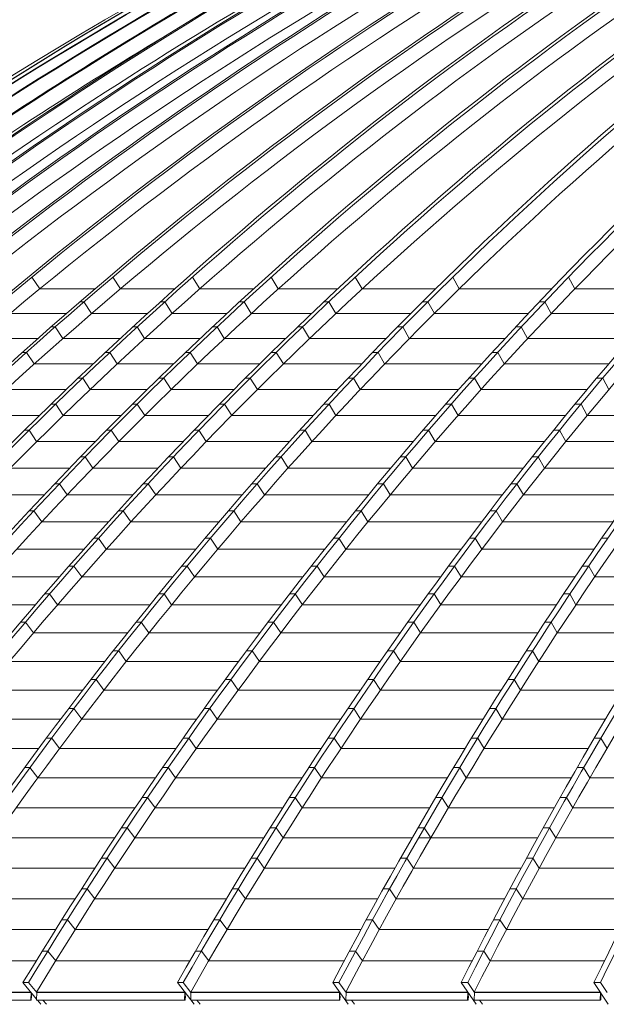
# Model space of a CAD drawing. Header units: millimetres. Extents: x 98865 to 469195, y -12752 to 43452.
# Tile 32 of 98: x 272871 to 276113, y 29837 to 35283. Entities that reach past the tile are written whole.
import ezdxf

# ---------------------------------------------------------------- set-up
doc = ezdxf.new("R2010")
doc.units = ezdxf.units.MM
doc.header["$LTSCALE"] = 0.05
doc.layers.get('0').update_dxf_attribs({"lineweight": 0})

# ---------------------------------------------------------------- blocks, each defined once
blk = doc.blocks.new('fjhhjhjj')
at = {"elevation": -8576.5}
for points in [[(46762.6, 15673.5, -0.18771), (62936.6, 24280.2)], [(62953.8, 24280.2, 0.039118), (59038.2, 23497.9, 0.036586), (55573.4, 22237.1, 0.039025), (52351.5, 20487.6, 0.039239), (49379.8, 18282.2, 0.036518), (46781.5, 15673.5)], [(62959.3, 24280.2, 0.039305), (59064, 23497.9, 0.0367), (55616.1, 22237.1, 0.036614), (52391.6, 20487.6, 0.036612), (49451.2, 18282.2, 0.036513), (46864.8, 15673.5)], [(62984.3, 24280.2, 0.039575), (59118, 23497.9, 0.036909), (55695.6, 22237.1, 0.036762), (52495.1, 20487.6, 0.036687), (49576.5, 18282.2, 0.01823), (48246.7, 17026.1, 0.018268), (47009.3, 15673.5)], [(62991.2, 24280.2, 0.039575), (59124.9, 23497.9, 0.036909), (55702.5, 22237.1, 0.036762), (52502, 20487.6, 0.036687), (49583.4, 18282.2, 0.03651), (47016.2, 15673.5)], [(63027.4, 24280.2, 0.039972), (59202.9, 23497.9, 0.018833), (57486.5, 22930.4, 0.018369), (55817.6, 22237.1, 0.018694), (54204.5, 21422.1, 0.018271), (52651.7, 20487.6, 0.018633), (51167.7, 19438.1, 0.01815), (49764.7, 18282.2, 0.018462), (48449.2, 17026.1, 0.018027), (47225.3, 15673.5)], [(63039.4, 24280.2, 0.040592), (59278.5, 23497.9, 0.037721), (55950.6, 22237.1, 0.038047), (52843.8, 20487.6, 0.037763), (50001.6, 18282.2, 0.036483), (47506, 15673.5)], [(63132.9, 24280.2, 0.040969), (59410, 23497.9, 0.037974), (56114.6, 22237.1, 0.037501), (53032.7, 20487.6, 0.037043), (50222.4, 18282.2, 0.036462), (47750.4, 15673.5)], [(63146.5, 24280.2, 0.040969), (59423.6, 23497.9, 0.037974), (56128.2, 22237.1, 0.037501), (53046.3, 20487.6, 0.037043), (50236, 18282.2, 0.036462), (47764, 15673.5)], [(63272.6, 24280.2, 0.041334), (59585.6, 23497.9, 0.038282), (56323.1, 22237.1, 0.037017), (53268, 20487.6, 0.036368), (50491, 18282.2, 0.036444), (48044.5, 15673.5)], [(63295, 24280.2, 0.042403), (59710.3, 23497.9, 0.039047), (56537.2, 22237.1, 0.038215), (53569.8, 20487.6, 0.037353), (50863.8, 18282.2, 0.036362), (48483.6, 15673.5)], [(63378.8, 24280.2, 0.043466), (59890.9, 23497.9, 0.039825), (56803.6, 22237.1, 0.038714), (53916.3, 20487.6, 0.037547), (51283.5, 18282.2, 0.036258), (48967.6, 15673.5)], [(63398.8, 24280.2, 0.043466), (59910.9, 23497.9, 0.039825), (56823.6, 22237.1, 0.038714), (53936.3, 20487.6, 0.037547), (51303.4, 18282.2, 0.036258), (48987.6, 15673.5)], [(63492.7, 24280.2, 0.044718), (60113.3, 23497.9, 0.040724), (57122, 22237.1, 0.039269), (54324.6, 20487.6, 0.037737), (51773.6, 18282.2, 0.036105), (49529.8, 15673.5)], [(63520.9, 24280.2, 0.046454), (60282.9, 23497.9, 0.041974), (57417.6, 22237.1, 0.039159), (54733.9, 20487.6, 0.037023), (52295.7, 18282.2, 0.035844), (50147.1, 15673.5)], [(63716, 24280.2, 0.047374), (60549.1, 23497.9, 0.042567), (57745.8, 22237.1, 0.040333), (55124.2, 20487.6, 0.038015), (52733.6, 18282.2, 0.035685), (50630.9, 15673.5)], [(63741.8, 24280.2, 0.047374), (60574.9, 23497.9, 0.042567), (57771.7, 22237.1, 0.040333), (55150.1, 20487.6, 0.038015), (52759.5, 18282.2, 0.035685), (50656.7, 15673.5)], [(63964.6, 24280.2, 0.048308), (60867.1, 23497.9, 0.043228), (58126.2, 22237.1, 0.039953), (55559.6, 20487.6, 0.037282), (53226.6, 18282.2, 0.035508), (51171.2, 15673.5)], [(64001.7, 24280.2, 0.050801), (61078.4, 23497.9, 0.044807), (58490.9, 22237.1, 0.041478), (56070.9, 20487.6, 0.038141), (53864.2, 18282.2, 0.034979), (51923.2, 15673.5)], [(64136.1, 24280.2, 0.05323), (61368.1, 23497.9, 0.046298), (58918, 22237.1, 0.042138), (56626.7, 20487.6, 0.038087), (54537.2, 18282.2, 0.03439), (52699.3, 15673.5)], [(64167.2, 24280.2, 0.053231), (61399.2, 23497.9, 0.046299), (58949.1, 22237.1, 0.042139), (56657.8, 20487.6, 0.038087), (54568.3, 18282.2, 0.03439), (52730.4, 15673.5)], [(64309.6, 24280.2, 0.056039), (61706.2, 23497.9, 0.047917), (59401.7, 22237.1, 0.042752), (57246.6, 20487.6, 0.037893), (55281.3, 18282.2, 0.033634), (53552.7, 15673.5)], [(64351.4, 24280.2, 0.059928), (61953.1, 23497.9, 0.050008), (59831, 22237.1, 0.042466), (57843.3, 20487.6, 0.036488), (56037.5, 18282.2, 0.03248), (54446.1, 15673.5)], [(64628.8, 24280.2, 0.061936), (62327.9, 23497.9, 0.050937), (60291.3, 22237.1, 0.043534), (58386.6, 20487.6, 0.037088), (56649.7, 18282.2, 0.031856), (55122, 15673.5)], [(64664.4, 24280.2, 0.061935), (62363.5, 23497.9, 0.050937), (60326.9, 22237.1, 0.043536), (58422.2, 20487.6, 0.037089), (56685.3, 18282.2, 0.031857), (55157.5, 15673.5)], [(64962.1, 24280.2, 0.064033), (62757.2, 23497.9, 0.051922), (60806.3, 22237.1, 0.042903), (58979.3, 20487.6, 0.0359), (57318.7, 18282.2, 0.031172), (55855.7, 15673.5)], [(62388.5, 24205.7, 0.033617), (59039.5, 23497.9, 0.036586), (55574.8, 22237.1, 0.039142), (52353.6, 20487.6, 0.039364), (49381.1, 18282.2, 0.036518), (46782.9, 15673.5)], [(62388.5, 24205.7, 0.033628), (59059.7, 23497.9, 0.0367), (55611.7, 22237.1, 0.036614), (52387.2, 20487.6, 0.036612), (49446.8, 18282.2, 0.036513), (46860.4, 15673.5)], [(62427.8, 24197.6, 0.033744), (59212.3, 23497.9, 0.037215), (55827, 22237.1, 0.036977), (52661, 20487.6, 0.018395), (51177.1, 19438.1, 0.036624), (48458.6, 17026.1, 0.018179), (47234.7, 15673.5)], [(62427.2, 24197.6, 0.034203), (59266.1, 23497.9, 0.037721), (55938.3, 22237.1, 0.038047), (52831.5, 20487.6, 0.037763), (49989.3, 18282.2, 0.036483), (47493.7, 15673.5)], [(62703.1, 24197.6, 0.035058), (59600.5, 23497.9, 0.038282), (56338, 22237.1, 0.037134), (53283.6, 20487.6, 0.036499), (50505.9, 18282.2, 0.036444), (48059.3, 15673.5)], [(62703.4, 24197.6, 0.035573), (59692.6, 23497.9, 0.039047), (56519.5, 22237.1, 0.038215), (53552.1, 20487.6, 0.037353), (50846.1, 18282.2, 0.036362), (48465.9, 15673.5)], [(62979.4, 24197.6, 0.037923), (60135.5, 23497.9, 0.040724), (57144.2, 22237.1, 0.039269), (54346.8, 20487.6, 0.037737), (51795.8, 18282.2, 0.036105), (49552, 15673.5)], [(62978.8, 24197.6, 0.039031), (60258.1, 23497.9, 0.041973), (57392.9, 22237.1, 0.039281), (54709.8, 20487.6, 0.037158), (52270.9, 18282.2, 0.035844), (50122.3, 15673.5)], [(63503.7, 24197.6, 0.0412), (60894, 23497.9, 0.043228), (58153.2, 22237.1, 0.040078), (55587.1, 20487.6, 0.037418), (53253.5, 18282.2, 0.035508), (51198.2, 15673.5)], [(63503.7, 24197.6, 0.042487), (61049.2, 23497.9, 0.044807), (58461.6, 22237.1, 0.041477), (56041.7, 20487.6, 0.038141), (53835, 18282.2, 0.034979), (51894, 15673.5)], [(63933.9, 24197.6, 0.047911), (61739, 23497.9, 0.047918), (59434.5, 22237.1, 0.042752), (57279.4, 20487.6, 0.037893), (55314.2, 18282.2, 0.033634), (53585.5, 15673.5)], [(63933.2, 24197.6, 0.050186), (61918.3, 23497.9, 0.050008), (59796.2, 22237.1, 0.042596), (57809, 20487.6, 0.036624), (56002.7, 18282.2, 0.03248), (54411.3, 15673.5)], [(64655.9, 24197.6, 0.055235), (62793.6, 23497.9, 0.051921), (60842.6, 22237.1, 0.043033), (59016.2, 20487.6, 0.036034), (57355.1, 18282.2, 0.031172), (55892.1, 15673.5)], [(64373.6, 24132.3, 0.054713), (62376.9, 23420, 0.05094), (60346.7, 22163.2, 0.043536), (58448.1, 20419.3, 0.037089), (56716.8, 18221, 0.031745), (55193.6, 15620.6)], [(63842.6, 24083.4, 0.0479), (61966.6, 23420, 0.050007), (59851.3, 22163.2, 0.043358), (57873.5, 20419.3, 0.037419), (56070, 18221, 0.032414), (54483.7, 15620.6)], [(62452, 23788, 0.020585), (61415.3, 23420, 0.046298), (58973, 22163.2, 0.042138), (56689, 20419.3, 0.038087), (54606.3, 18221, 0.034244), (52773.8, 15620.6)], [(61476, 23702.7, 0.013612), (60593.4, 23420, 0.042568), (57799, 22163.2, 0.040333), (55185.8, 20419.3, 0.038016), (52802.8, 18221, 0.035579), (50706.4, 15620.6)], [(61928.4, 23708.6, 0.014968), (61095.4, 23420, 0.044807), (58516.1, 22163.2, 0.041477), (56104, 20419.3, 0.038788), (53904.3, 18221, 0.034841), (51969.1, 15620.6)], [(60766.4, 23572.4, 0.006913), (60301.1, 23420, 0.041972), (57445.1, 22163.2, 0.040001), (54774.7, 20419.3, 0.037946), (52339.7, 18221, 0.035806), (50197.8, 15620.6)], [(61756.6, 23421.1, 0.000061), (61754, 23420, 0.047917), (59456.9, 22163.2, 0.042751), (57308.8, 20419.3, 0.037892), (55349.8, 18221, 0.033527), (53626.4, 15620.6)], [(59171.8, 23162.2, 0.030221), (56853.7, 22163.2, 0.038714), (53975.7, 20419.3, 0.037547), (51351.3, 18221, 0.036142), (49042.3, 15620.6)], [(60199.1, 23146.1, 0.03225), (58180.2, 22163.2, 0.04069), (55625.6, 20419.3, 0.038083), (53296.2, 18221, 0.035317), (51246.7, 15620.6)], [(58392.8, 22957.7, 0.022808), (56568.2, 22163.2, 0.038215), (53610.3, 20419.3, 0.037353), (50913, 18221, 0.036235), (48539.9, 15620.6)], [(58511.4, 22798.2, 0.018608), (57173.3, 22163.2, 0.039269), (54384.9, 20419.3, 0.037737), (51842.1, 18221, 0.035982), (49605, 15620.6)], [(56481.5, 22312, 0.003817), (56160.3, 22163.2, 0.037501), (53088.3, 20419.3, 0.037044), (50286.9, 18221, 0.036366), (47822.4, 15620.6)], [(56375.7, 22165.9, 0.000068), (56370.2, 22163.2, 0.037709), (53329.4, 20419.3, 0.037139), (50556.7, 18221, 0.036265), (48117.1, 15620.6)], [(55121.2, 21738.9, 0.027257), (52880.9, 20419.3, 0.036964), (50052.7, 18221, 0.036447), (47565, 15620.6)], [(53490.2, 20911.8, 0.009501), (52704.2, 20419.3, 0.036794), (49826.5, 18221, 0.036383), (47294.7, 15620.6)], [(52743.8, 15576.7), (51971.6, 15576.7, -0.423934), (51969.6, 15578.8), (51971, 15618.5)], [(52742.1, 15578.4, 0.959558), (52745.5, 15578.3)], [(52742.8, 15578.4, 1.002755), (52744.8, 15578.4)], [(53594.5, 15576.7), (52776.4, 15576.7, -0.423069), (52774.4, 15578.8), (52775.6, 15618.5)], [(53592.8, 15578.4, 0.959558), (53596.2, 15578.3)], [(53593.5, 15578.4, 1.002755), (53595.5, 15578.4)], [(54449.8, 15576.7), (53628.7, 15576.7, -0.423587), (53626.7, 15578.8), (53628, 15618.5)], [(54448.1, 15578.4, 0.959558), (54451.4, 15578.3)], [(54448.8, 15578.4, 1.002755), (54450.8, 15578.4)], [(55158.8, 15576.7), (54485.8, 15576.7, -0.424274), (54483.8, 15578.8), (54485.2, 15618.5)], [(55157.2, 15578.4, 0.959558), (55160.5, 15578.3)], [(55157.8, 15578.4, 1.002755), (55159.8, 15578.4)], [(55891, 15576.7), (55195.2, 15576.7, -0.428022), (55193.2, 15578.8), (55195.1, 15618.5)], [(55889.3, 15578.4, 0.959558), (55892.7, 15578.3)], [(55890, 15578.4, 1.002755), (55892, 15578.4)]]:
    blk.add_lwpolyline(points, format="xyb", dxfattribs=at)
for points in [[(52791.7, 19510), (52748.5, 19575.3)], [(53237.7, 19510), (53195.9, 19575.3)], [(53676.2, 19510), (53636.2, 19575.3)], [(54110.8, 19510), (54071.6, 19575.3)], [(54574.8, 19510), (54536, 19575.3)], [(55110.3, 19510), (55075.5, 19575.3)], [(55749.5, 19510), (55715.3, 19575.3)], [(53097, 19510), (52791.7, 19510)], [(53538.1, 19510), (53237.7, 19510)], [(53973.8, 19510), (53676.2, 19510)], [(54438.8, 19510), (54110.8, 19510)], [(54979.8, 19510), (54574.8, 19510)], [(55621.2, 19510), (55110.3, 19510)], [(56300.9, 19510), (55749.5, 19510)], [(53035.6, 19438.1), (53013.4, 19438.1)], [(53035.6, 19438.1), (53077.9, 19373.2)], [(53482.9, 19438.1), (53458.1, 19438.1)], [(53482.9, 19438.1), (53523.1, 19373.2)], [(53921.3, 19438.1), (53895.5, 19438.1)], [(53921.3, 19438.1), (53960.9, 19373.2)], [(54389.2, 19438.1), (54362.3, 19438.1)], [(54389.2, 19438.1), (54428.3, 19373.2)], [(54936.7, 19438.1), (54907.4, 19438.1)], [(54936.7, 19438.1), (54973.3, 19374.6)], [(55583.8, 19438.1), (55552.6, 19438.1)], [(55583.8, 19438.1), (55618.5, 19373.2)], [(52938.5, 19373.2), (52626.7, 19373.2)], [(53386.6, 19373.2), (53077.9, 19373.2)], [(53825.3, 19373.2), (53523.1, 19373.2)], [(54293.8, 19373.2), (53960.9, 19373.2)], [(54842.7, 19373.2), (54428.3, 19373.2)], [(55491.3, 19373.2), (54971.9, 19373.2)], [(56178.7, 19373.2), (55618.5, 19373.2)], [(52876.5, 19299.4), (52854.3, 19299.4)], [(52919.4, 19234.9), (52876.5, 19299.4)], [(53330.8, 19299.4), (53306, 19299.4)], [(53371.2, 19234.9), (53330.8, 19299.4)], [(53772.2, 19299.4), (53746.4, 19299.4)], [(53812.3, 19234.9), (53772.2, 19299.4)], [(54243.6, 19299.4), (54216.7, 19299.4)], [(54283, 19234.9), (54243.6, 19299.4)], [(54799, 19299.4), (54769.7, 19299.4)], [(54834.7, 19234.9), (54799, 19299.4)], [(55453.3, 19299.4), (55422.2, 19299.4)], [(55488.5, 19234.9), (55453.3, 19299.4)], [(52781.4, 19234.9), (52463.1, 19234.9)], [(53236.2, 19234.9), (52919.4, 19234.9)], [(53678, 19234.9), (53371.2, 19234.9)], [(54150, 19234.9), (53812.3, 19234.9)], [(54706.6, 19234.9), (54283, 19234.9)], [(55362.5, 19234.9), (54834.7, 19234.9)], [(56057.5, 19234.9), (55488.5, 19234.9)], [(52718.6, 19159), (52696.4, 19159)], [(52761.9, 19095), (52718.6, 19159)], [(53179.7, 19159), (53154.9, 19159)], [(53220.5, 19095), (53179.7, 19159)], [(53624.2, 19159), (53598.3, 19159)], [(53664.7, 19095), (53624.2, 19159)], [(54099, 19159), (54072.1, 19159)], [(54138.7, 19095), (54099, 19159)], [(54662.3, 19159), (54633, 19159)], [(54698.5, 19095), (54662.3, 19159)], [(55323.9, 19159), (55292.8, 19159)], [(55359.4, 19095), (55323.9, 19159)], [(53086.9, 19095), (52761.9, 19095)], [(53531.7, 19095), (53220.5, 19095)], [(54007.1, 19095), (53664.7, 19095)], [(54571.6, 19095), (54138.7, 19095)], [(55234.5, 19095), (54698.5, 19095)], [(55937.1, 19095), (55359.4, 19095)], [(53029.6, 19017), (53004.8, 19017)], [(53070.8, 18953.4), (53029.6, 19017)], [(53477.2, 19017), (53451.4, 19017)], [(53518.3, 18953.4), (53477.2, 19017)], [(53955.4, 19017), (53928.5, 19017)], [(53995.5, 18953.4), (53955.4, 19017)], [(54526.6, 19017), (54497.3, 19017)], [(54563.4, 18953.4), (54526.6, 19017)], [(55195.3, 19017), (55164.2, 19017)], [(55231.3, 18953.4), (55195.3, 19017)], [(55903.8, 19017), (55871, 19017)], [(55903.8, 19017), (55937.6, 18953.4)], [(52938.5, 18953.4), (52605.7, 18953.4)], [(53386.5, 18953.4), (53070.8, 18953.4)], [(53865.1, 18953.4), (53518.3, 18953.4)], [(54437.4, 18953.4), (53995.5, 18953.4)], [(55107.5, 18953.4), (54563.4, 18953.4)], [(55817.6, 18953.4), (55231.3, 18953.4)], [(52880.6, 18873.3), (52855.8, 18873.3)], [(52922.2, 18810.2), (52880.6, 18873.3)], [(53331.4, 18873.3), (53305.5, 18873.3)], [(53372.9, 18810.2), (53331.4, 18873.3)], [(53812.8, 18873.3), (53786, 18873.3)], [(53853.4, 18810.2), (53812.8, 18873.3)], [(54391.9, 18873.3), (54362.7, 18873.3)], [(54429.3, 18810.2), (54391.9, 18873.3)], [(55067.8, 18873.3), (55036.7, 18873.3)], [(55104.2, 18810.2), (55067.8, 18873.3)], [(55783.9, 18873.3), (55751, 18873.3)], [(55783.9, 18873.3), (55818, 18810.2)], [(52791.2, 18810.2), (52450.5, 18810.2)], [(53242.3, 18810.2), (52922.2, 18810.2)], [(53724.2, 18810.2), (53372.9, 18810.2)], [(54304.3, 18810.2), (53853.4, 18810.2)], [(54981.5, 18810.2), (54429.3, 18810.2)], [(55699.1, 18810.2), (55104.2, 18810.2)], [(56387.4, 18810.2), (55818, 18810.2)], [(52732.7, 18727.9), (52707.9, 18727.9)], [(52774.8, 18665.3), (52732.7, 18727.9)], [(53186.6, 18727.9), (53160.8, 18727.9)], [(53228.6, 18665.3), (53186.6, 18727.9)], [(53671.3, 18727.9), (53644.5, 18727.9)], [(53712.3, 18665.3), (53671.3, 18727.9)], [(54258.3, 18727.9), (54229.1, 18727.9)], [(54296.3, 18665.3), (54258.3, 18727.9)], [(54941.3, 18727.9), (54910.2, 18727.9)], [(54978.1, 18665.3), (54941.3, 18727.9)], [(55664.9, 18727.9), (55632, 18727.9)], [(55664.9, 18727.9), (55699.4, 18665.3)], [(53099.2, 18665.3), (52774.8, 18665.3)], [(53584.3, 18665.3), (53228.6, 18665.3)], [(54172.3, 18665.3), (53712.3, 18665.3)], [(54856.4, 18665.3), (54296.3, 18665.3)], [(55581.5, 18665.3), (54978.1, 18665.3)], [(56279.2, 18665.3), (55699.4, 18665.3)], [(53043.1, 18581), (53017.2, 18581)], [(53085.5, 18518.8), (53043.1, 18581)], [(53530.9, 18581), (53504.1, 18581)], [(53572.5, 18518.8), (53530.9, 18581)], [(54125.8, 18581), (54096.6, 18581)], [(54164.5, 18518.8), (54125.8, 18581)], [(54815.9, 18581), (54784.8, 18581)], [(54853.1, 18518.8), (54815.9, 18581)], [(55546.9, 18581), (55514.1, 18581)], [(55546.9, 18581), (55581.8, 18518.8)], [(52957.3, 18518.8), (52628.6, 18518.8)], [(53445.5, 18518.8), (53085.5, 18518.8)], [(54041.3, 18518.8), (53572.5, 18518.8)], [(54732.4, 18518.8), (54164.5, 18518.8)], [(55464.9, 18518.8), (54853.1, 18518.8)], [(56171.8, 18518.8), (55581.8, 18518.8)], [(52900.7, 18432.4), (52874.8, 18432.4)], [(52943.6, 18370.7), (52900.7, 18432.4)], [(53391.7, 18432.4), (53364.8, 18432.4)], [(53433.8, 18370.7), (53391.7, 18432.4)], [(53994.5, 18432.4), (53965.2, 18432.4)], [(54033.8, 18370.7), (53994.5, 18432.4)], [(54691.5, 18432.4), (54660.4, 18432.4)], [(54729.1, 18370.7), (54691.5, 18432.4)], [(55430, 18432.4), (55397.1, 18432.4)], [(55430, 18432.4), (55465.3, 18370.7)], [(52816.5, 18370.7), (52483.5, 18370.7)], [(53307.7, 18370.7), (52943.6, 18370.7)], [(53911.4, 18370.7), (53433.8, 18370.7)], [(54609.5, 18370.7), (54033.8, 18370.7)], [(55349.3, 18370.7), (54729.1, 18370.7)], [(56065.3, 18370.7), (55465.3, 18370.7)], [(52759.5, 18282.2), (52733.6, 18282.2)], [(52759.5, 18282.2), (52802.8, 18221)], [(53253.5, 18282.2), (53226.6, 18282.2)], [(53253.5, 18282.2), (53296.2, 18221)], [(53864.2, 18282.2), (53835, 18282.2)], [(53864.2, 18282.2), (53904.3, 18221)], [(54568.3, 18282.2), (54537.2, 18282.2)], [(54568.3, 18282.2), (54606.3, 18221)], [(55314.2, 18282.2), (55281.3, 18282.2)], [(55314.2, 18282.2), (55349.8, 18221)], [(53171.1, 18221), (52802.8, 18221)], [(53782.6, 18221), (53296.2, 18221)], [(54487.6, 18221), (53904.3, 18221)], [(55234.7, 18221), (54606.3, 18221)], [(55959.8, 18221), (55349.8, 18221)], [(53116.8, 18130.6), (53089.9, 18130.6)], [(53160, 18069.9), (53116.8, 18130.6)], [(53735.2, 18130.6), (53705.9, 18130.6)], [(53775.7, 18069.9), (53735.2, 18130.6)], [(54446.1, 18130.6), (54415, 18130.6)], [(54484.5, 18069.9), (54446.1, 18130.6)], [(55199.3, 18130.6), (55166.4, 18130.6)], [(55199.3, 18130.6), (55235.4, 18069.9)], [(55931.8, 18130.6), (55897, 18130.6)], [(53035.8, 18069.9), (52663.4, 18069.9)], [(53654.8, 18069.9), (53160, 18069.9)], [(54366.7, 18069.9), (53775.7, 18069.9)], [(55121, 18069.9), (54484.5, 18069.9)], [(55855.2, 18069.9), (55235.4, 18069.9)], [(52981, 17977.4), (52954.1, 17977.4)], [(53024.7, 17917.2), (52981, 17977.4)], [(53607, 17977.4), (53577.8, 17977.4)], [(53648, 17917.2), (53607, 17977.4)], [(54324.8, 17977.4), (54293.7, 17977.4)], [(54363.6, 17917.2), (54324.8, 17977.4)], [(55085.2, 17977.4), (55052.4, 17977.4)], [(55085.2, 17977.4), (55121.7, 17917.2)], [(55826.8, 17977.4), (55792, 17977.4)], [(55826.8, 17977.4), (55860.1, 17917.2)], [(52901.4, 17917.2), (52525, 17917.2)], [(53528, 17917.2), (53024.7, 17917.2)], [(54246.6, 17917.2), (53648, 17917.2)], [(55008, 17917.2), (54363.6, 17917.2)], [(55751.2, 17917.2), (55121.7, 17917.2)], [(56408.3, 17917.2), (55860.1, 17917.2)], [(52846.3, 17822.7), (52819.4, 17822.7)], [(52890.4, 17763), (52846.3, 17822.7)], [(53479.8, 17822.7), (53450.5, 17822.7)], [(53521.2, 17763), (53479.8, 17822.7)], [(54204.4, 17822.7), (54173.2, 17822.7)], [(54243.6, 17763), (54204.4, 17822.7)], [(54971.9, 17822.7), (54939.1, 17822.7)], [(54971.9, 17822.7), (55008.8, 17763)], [(55722.5, 17822.7), (55687.7, 17822.7)], [(55722.5, 17822.7), (55756.2, 17763)], [(52768, 17763), (52387.6, 17763)], [(53402, 17763), (52890.4, 17763)], [(54127.3, 17763), (53521.2, 17763)], [(54895.9, 17763), (54243.6, 17763)], [(55648, 17763), (55008.8, 17763)], [(56309.2, 17763), (55756.2, 17763)], [(52712.6, 17666.4), (52685.7, 17666.4)], [(52757.2, 17607.2), (52712.6, 17666.4)], [(53353.5, 17666.4), (53324.3, 17666.4)], [(53395.4, 17607.2), (53353.5, 17666.4)], [(54084.8, 17666.4), (54053.7, 17666.4)], [(54124.4, 17607.2), (54084.8, 17666.4)], [(54859.5, 17666.4), (54826.6, 17666.4)], [(54859.5, 17666.4), (54896.7, 17607.2)], [(55619, 17666.4), (55584.2, 17666.4)], [(55619, 17666.4), (55653, 17607.2)], [(53277, 17607.2), (52757.2, 17607.2)], [(54008.9, 17607.2), (53395.4, 17607.2)], [(54784.5, 17607.2), (54124.4, 17607.2)], [(55545.4, 17607.2), (54896.7, 17607.2)], [(56210.8, 17607.2), (55653, 17607.2)], [(53228.3, 17508.6), (53199, 17508.6)], [(53270.5, 17449.9), (53228.3, 17508.6)], [(53966.2, 17508.6), (53935.1, 17508.6)], [(54006.2, 17449.9), (53966.2, 17508.6)], [(54747.9, 17508.6), (54715.1, 17508.6)], [(54747.9, 17508.6), (54785.5, 17449.9)], [(55516.3, 17508.6), (55481.5, 17508.6)], [(55516.3, 17508.6), (55550.6, 17449.9)], [(53153, 17449.9), (52625, 17449.9)], [(53891.5, 17449.9), (53270.5, 17449.9)], [(54674, 17449.9), (54006.2, 17449.9)], [(55443.7, 17449.9), (54785.5, 17449.9)], [(56113.1, 17449.9), (55550.6, 17449.9)], [(53104, 17349.3), (53074.8, 17349.3)], [(53146.7, 17291.1), (53104, 17349.3)], [(53848.5, 17349.3), (53817.4, 17349.3)], [(53888.9, 17291.1), (53848.5, 17349.3)], [(54637.2, 17349.3), (54604.4, 17349.3)], [(54637.2, 17349.3), (54675.1, 17291.1)], [(55414.4, 17349.3), (55379.6, 17349.3)], [(55414.4, 17349.3), (55449, 17291.1)], [(53030, 17291.1), (52493.8, 17291.1)], [(53775, 17291.1), (53146.7, 17291.1)], [(54564.4, 17291.1), (53888.9, 17291.1)], [(55342.8, 17291.1), (54675.1, 17291.1)], [(56016.2, 17291.1), (55449, 17291.1)], [(52980.9, 17188.4), (52951.6, 17188.4)], [(53023.9, 17130.8), (52980.9, 17188.4)], [(53731.9, 17188.4), (53700.8, 17188.4)], [(53772.6, 17130.8), (53731.9, 17188.4)], [(54527.5, 17188.4), (54494.6, 17188.4)], [(54527.5, 17188.4), (54565.7, 17130.8)], [(55313.3, 17188.4), (55278.5, 17188.4)], [(55313.3, 17188.4), (55348.3, 17130.8)], [(52908, 17130.8), (52363.8, 17130.8)], [(53659.4, 17130.8), (53023.9, 17130.8)], [(54455.7, 17130.8), (53772.6, 17130.8)], [(55242.7, 17130.8), (54565.7, 17130.8)], [(55920.1, 17130.8), (55348.3, 17130.8)], [(52858.8, 17026.1), (52829.5, 17026.1)], [(52858.8, 17026.1), (52902.1, 16968.9)], [(53616.3, 17026.1), (53585.1, 17026.1)], [(53616.3, 17026.1), (53657.3, 16968.9)], [(54418.7, 17026.1), (54385.9, 17026.1)], [(54418.7, 17026.1), (54457.3, 16968.9)], [(55213.1, 17026.1), (55178.3, 17026.1)], [(55213.1, 17026.1), (55248.3, 16968.9)], [(55893.9, 17026.1), (55858.3, 17026.1)], [(55893.9, 17026.1), (55927.9, 16968.9)], [(52787.1, 16968.9), (52234.9, 16968.9)], [(53544.9, 16968.9), (52902.2, 16968.9)], [(54348, 16968.9), (53657.3, 16968.9)], [(55143.5, 16968.9), (54457.3, 16968.9)], [(55824.8, 16968.9), (55248.3, 16968.9)], [(52737.7, 16862.1), (52708.4, 16862.1)], [(52781.4, 16805.4), (52737.7, 16862.1)], [(53501.5, 16862.1), (53470.4, 16862.1)], [(53543, 16805.4), (53501.5, 16862.1)], [(54310.8, 16862.1), (54277.9, 16862.1)], [(54310.8, 16862.1), (54349.7, 16805.4)], [(55113.7, 16862.1), (55078.9, 16862.1)], [(55113.7, 16862.1), (55149.3, 16805.4)], [(55798.5, 16862.1), (55762.9, 16862.1)], [(55798.5, 16862.1), (55832.8, 16805.4)], [(53431.3, 16805.4), (52781.4, 16805.4)], [(54241.1, 16805.4), (53543, 16805.4)], [(55045, 16805.4), (54349.7, 16805.4)], [(55730.3, 16805.4), (55149.3, 16805.4)], [(56438.3, 16805.4), (55832.8, 16805.4)], [(53387.9, 16696.6), (53356.8, 16696.6)], [(53429.6, 16640.5), (53387.9, 16696.6)], [(54203.9, 16696.6), (54171, 16696.6)], [(54203.9, 16696.6), (54243.1, 16640.5)], [(55015.3, 16696.6), (54980.5, 16696.6)], [(55015.3, 16696.6), (55051.2, 16640.5)], [(55703.9, 16696.6), (55668.3, 16696.6)], [(55703.9, 16696.6), (55738.6, 16640.5)], [(53318.7, 16640.5), (52661.8, 16640.5)], [(54135.2, 16640.5), (53429.6, 16640.5)], [(54947.5, 16640.5), (54243.1, 16640.5)], [(55636.7, 16640.5), (55051.2, 16640.5)], [(56348.6, 16640.5), (55738.6, 16640.5)], [(53275.4, 16529.6), (53244.3, 16529.6)], [(53317.4, 16474.1), (53275.4, 16529.6)], [(54098, 16529.6), (54065.2, 16529.6)], [(54098, 16529.6), (54137.5, 16474.1)], [(54917.8, 16529.6), (54883, 16529.6)], [(54917.8, 16529.6), (54954, 16474.1)], [(55610.4, 16529.6), (55574.8, 16529.6)], [(55610.4, 16529.6), (55645.3, 16474.1)], [(53207.3, 16474.1), (52543.3, 16474.1)], [(54030.4, 16474.1), (53317.4, 16474.1)], [(54851, 16474.1), (54137.5, 16474.1)], [(55544, 16474.1), (54885.7, 16474.1)], [(56259.8, 16474.1), (55645.3, 16474.1)], [(53164, 16361.2), (53132.9, 16361.2)], [(53206.4, 16306.2), (53164, 16361.2)], [(53993.3, 16361.2), (53960.4, 16361.2)], [(53993.3, 16361.2), (54033, 16306.2)], [(54821.3, 16361.2), (54786.5, 16361.2)], [(54821.3, 16361.2), (54857.8, 16306.2)], [(55517.7, 16361.2), (55482.1, 16361.2)], [(55517.7, 16361.2), (55552.9, 16306.2)], [(53096.9, 16306.2), (52426, 16306.2)], [(53926.6, 16306.2), (53206.4, 16306.2)], [(54755.4, 16306.2), (54033, 16306.2)], [(55452.3, 16306.2), (54857.8, 16306.2)], [(56172, 16306.2), (55552.9, 16306.2)], [(53053.8, 16191.4), (53022.7, 16191.4)], [(53096.4, 16136.9), (53053.8, 16191.4)], [(53889.6, 16191.4), (53856.7, 16191.4)], [(53889.6, 16191.4), (53929.6, 16136.9)], [(54725.9, 16191.4), (54691.1, 16191.4)], [(54725.9, 16191.4), (54762.7, 16136.9)], [(55426.1, 16191.4), (55390.5, 16191.4)], [(55426.1, 16191.4), (55461.5, 16136.9)], [(52987.8, 16136.9), (52309.9, 16136.9)], [(53823.9, 16136.9), (53096.4, 16136.9)], [(54660.9, 16136.9), (53929.6, 16136.9)], [(55361.5, 16136.9), (54762.7, 16136.9)], [(56085.1, 16136.9), (55461.5, 16136.9)], [(52944.8, 16020.2), (52913.7, 16020.2)], [(52987.7, 15966.2), (52944.8, 16020.2)], [(53787.1, 16020.2), (53754.2, 16020.2)], [(53787.1, 16020.2), (53827.4, 15966.2)], [(54631.5, 16020.2), (54596.7, 16020.2)], [(54631.5, 16020.2), (54668.6, 15966.2)], [(55335.5, 16020.2), (55299.9, 16020.2)], [(55335.5, 16020.2), (55371.2, 15966.2)], [(52879.7, 15966.2), (52195, 15966.2)], [(53722.3, 15966.2), (52987.7, 15966.2)], [(54567.4, 15966.2), (53827.4, 15966.2)], [(55271.8, 15966.2), (54668.6, 15966.2)], [(55999.1, 15966.2), (55371.2, 15966.2)], [(52772.9, 15794.1), (52081.4, 15794.1)], [(52837, 15847.5), (52805.9, 15847.5)], [(52880.1, 15794.1), (52837, 15847.5)], [(53621.9, 15794.1), (52880.1, 15794.1)], [(53685.7, 15847.5), (53652.8, 15847.5)], [(53685.7, 15847.5), (53726.3, 15794.1)], [(54475, 15794.1), (53726.3, 15794.1)], [(54538.2, 15847.5), (54503.4, 15847.5)], [(54538.2, 15847.5), (54575.6, 15794.1)], [(55183.1, 15794.1), (54575.6, 15794.1)], [(55246, 15847.5), (55210.4, 15847.5)], [(55246, 15847.5), (55281.9, 15794.1)], [(55914.2, 15794.1), (55281.9, 15794.1)], [(52730.4, 15673.5), (52699.3, 15673.5)], [(52699.3, 15673.5), (52774.5, 15582)], [(52730.4, 15673.5), (52775.6, 15618.5)], [(53585.5, 15673.5), (53552.7, 15673.5)], [(53552.7, 15673.5), (53645.6, 15553.2)], [(53585.5, 15673.5), (53628, 15618.5)], [(54446.1, 15673.5), (54411.3, 15673.5)], [(54411.3, 15673.5), (54496.9, 15553.2)], [(54446.1, 15673.5), (54485.2, 15618.5)], [(55157.5, 15673.5), (55122, 15673.5)], [(55122, 15673.5), (55204.1, 15553.2)], [(55157.5, 15673.5), (55195.1, 15618.5)], [(55892.1, 15673.5), (55855.7, 15673.5)], [(55855.7, 15673.5), (55934.4, 15553.2)], [(55892.1, 15673.5), (55928, 15618.5)], [(52742.7, 15620.6), (51969.1, 15620.6)], [(52742.7, 15620.6), (51969.1, 15620.6)], [(52743.8, 15619.3), (51970.2, 15619.3)], [(52743.8, 15618.5), (51971, 15618.5)], [(52743.8, 15618.5), (52742.1, 15578.4)], [(52744.5, 15618.5), (52742.8, 15578.4)], [(52744.2, 15578.4), (52742.8, 15578.4)], [(52745.1, 15617.6), (52743.5, 15578.4)], [(52743.8, 15618.5), (52744.1, 15619)], [(52745.7, 15617), (52744.2, 15578.4)], [(52745.6, 15597.9), (52744.8, 15578.3)], [(52746.3, 15597.9), (52745, 15597.9)], [(52746.3, 15597.9), (52745, 15597.9)], [(52746.3, 15597.9), (52745, 15597.9)], [(52746.3, 15597.9), (52745.5, 15578.3)], [(53593.5, 15620.6), (52773.8, 15620.6)], [(53593.5, 15620.6), (52773.8, 15620.6)], [(53594.5, 15619.3), (52774.9, 15619.3)], [(52775.6, 15618.5), (52776.1, 15619.3)], [(53594.5, 15618.5), (52775.6, 15618.5)], [(52778.8, 15576.7), (52798.1, 15553.2)], [(52809.9, 15576.7), (52829.3, 15553.2)], [(53594.5, 15618.5), (53592.8, 15578.4)], [(53595.2, 15618.5), (53593.5, 15578.4)], [(53594.8, 15578.4), (53593.5, 15578.4)], [(53595.8, 15617.6), (53594.2, 15578.4)], [(53594.8, 15619), (53594.5, 15618.5)], [(53596.4, 15616.9), (53594.8, 15578.4)], [(53596.3, 15597.9), (53595.5, 15578.3)], [(53597, 15597.9), (53595.6, 15597.9)], [(53597, 15597.9), (53595.6, 15597.9)], [(53597, 15597.9), (53595.6, 15597.9)], [(53597, 15597.9), (53596.2, 15578.3)], [(54448.9, 15620.6), (53626.4, 15620.6)], [(54448.9, 15620.6), (53626.4, 15620.6)], [(54449.8, 15619.3), (53627.4, 15619.3)], [(53628.5, 15619.3), (53628, 15618.5)], [(54449.7, 15618.5), (53628, 15618.5)], [(53660.3, 15576.7), (53678.5, 15553.2)], [(54449.7, 15618.5), (54448.1, 15578.4)], [(54450.4, 15618.5), (54448.8, 15578.4)], [(54450.1, 15578.4), (54448.8, 15578.4)], [(54451, 15617.6), (54449.4, 15578.4)], [(54450, 15619.1), (54449.7, 15618.5)], [(54451.7, 15616.7), (54450.1, 15578.4)], [(54451.6, 15597.9), (54450.8, 15578.3)], [(54452.2, 15597.9), (54450.9, 15597.9)], [(54452.2, 15597.9), (54450.9, 15597.9)], [(54452.2, 15597.9), (54451.4, 15578.3)], [(55158, 15620.6), (54483.7, 15620.6)], [(55158, 15620.6), (54483.7, 15620.6)], [(55158.9, 15619.3), (54484.6, 15619.3)], [(54485.6, 15619.3), (54485.2, 15618.5)], [(55158.8, 15618.5), (54485.2, 15618.5)], [(54514.9, 15576.7), (54531.7, 15553.2)], [(55158.8, 15618.5), (55157.2, 15578.4)], [(55159.5, 15618.5), (55157.8, 15578.4)], [(55159.2, 15578.4), (55157.8, 15578.4)], [(55160.1, 15617.5), (55158.5, 15578.4)], [(55158.9, 15619.3), (55158.8, 15618.5)], [(55160.8, 15616.7), (55159.2, 15578.4)], [(55160.7, 15597.9), (55159.8, 15578.3)], [(55161.3, 15597.9), (55160, 15597.9)], [(55161.3, 15597.9), (55160.5, 15578.3)], [(55890.3, 15620.6), (55193.6, 15620.6)], [(55890.3, 15620.6), (55193.6, 15620.6)], [(55891.1, 15619.3), (55194.5, 15619.3)], [(55195.1, 15618.5), (55195.5, 15619.3)], [(55891, 15618.5), (55195.1, 15618.5)], [(55223.6, 15576.7), (55239.7, 15553.2)], [(55891, 15618.5), (55889.3, 15578.4)], [(55891.7, 15618.5), (55890, 15578.4)], [(55891.4, 15578.4), (55890, 15578.4)], [(55892.3, 15617.5), (55890.7, 15578.4)], [(55891.1, 15619.3), (55891, 15618.5)], [(55892.9, 15616.6), (55891.4, 15578.4)], [(55892.8, 15597.9), (55892, 15578.3)], [(55893.5, 15597.9), (55892.2, 15597.9)], [(55893.5, 15597.9), (55892.7, 15578.3)]]:
    blk.add_lwpolyline(points, dxfattribs=at)

msp = doc.modelspace()

# ---------------------------------------------------------------- block references
msp.add_blockref('fjhhjhjj', (220189.5, 14284, -85924.7))

doc.saveas('drawing.dxf')
